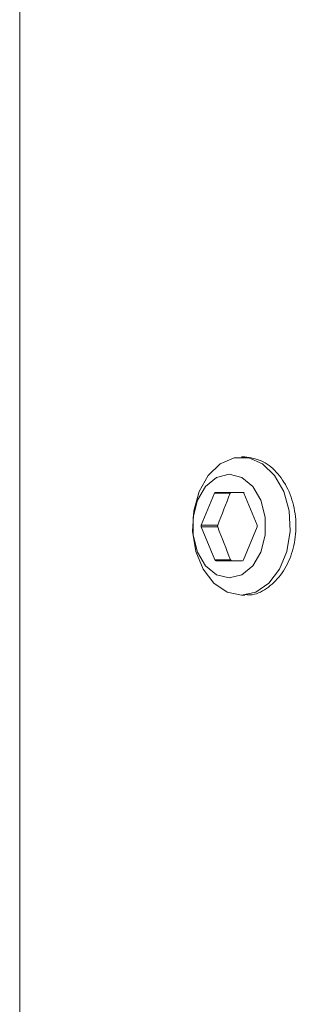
# Model space of a CAD drawing. Header units: inches. Extents: x 2.6 to 18.2, y 0.6 to 16.4.
# Tile 7 of 44: x 4.264 to 4.579, y 10.754 to 11.875. Entities that reach past the tile are written whole.
import ezdxf

# ---------------------------------------------------------------- set-up
doc = ezdxf.new("R2010")
doc.units = ezdxf.units.IN
doc.header["$MEASUREMENT"] = 0

msp = doc.modelspace()

# ---------------------------------------------------------------- linework, layer by layer
at = {"color": 7, "linetype": 'Continuous', "lineweight": 15}
for p, q in [((4.264, 12.1737), (4.264, 10.1737)), ((4.5203, 11.3774), (4.5164, 11.3774)), ((4.5181, 11.3371), (4.4868, 11.3371)), ((4.4856, 11.3361), (4.4707, 11.2996)), ((4.5036, 11.3361), (4.4856, 11.3361)), ((4.5342, 11.2996), (4.5193, 11.3361)), ((4.4894, 11.2996), (4.4707, 11.2996)), ((4.4707, 11.2977), (4.486, 11.2603)), ((4.4894, 11.2977), (4.4707, 11.2977)), ((4.5189, 11.2603), (4.5342, 11.2977)), ((4.504, 11.2603), (4.486, 11.2603)), ((4.4872, 11.2593), (4.5177, 11.2593)), ((4.5164, 11.2199), (4.5203, 11.2199))]:
    msp.add_line(p, q, dxfattribs=at)
at = {"color": 7, "linetype": 'Continuous', "lineweight": 15, "flags": 128}
for points in [[(4.5164, 11.2199), (4.5, 11.2234), (4.485, 11.2336), (4.4728, 11.2496), (4.4645, 11.2699), (4.4608, 11.2928), (4.4621, 11.3162), (4.4681, 11.338), (4.4785, 11.3564), (4.4922, 11.3696), (4.5081, 11.3765), (4.5247, 11.3765), (4.5405, 11.3696), (4.5542, 11.3564), (4.5646, 11.338), (4.5706, 11.3162), (4.5719, 11.2928), (4.5682, 11.2699), (4.5599, 11.2496), (4.5477, 11.2336), (4.5328, 11.2234), (4.5164, 11.2199)], [(4.5024, 11.2396), (4.5167, 11.2432), (4.5293, 11.2534), (4.5386, 11.2691), (4.5436, 11.2884), (4.5436, 11.3089), (4.5386, 11.3282), (4.5293, 11.3439), (4.5167, 11.3542), (4.5024, 11.3577), (4.4882, 11.3542), (4.4756, 11.3439), (4.4663, 11.3282), (4.4613, 11.3089), (4.4613, 11.2884), (4.4663, 11.2691), (4.4756, 11.2534), (4.4882, 11.2432), (4.5024, 11.2396)]]:
    msp.add_lwpolyline(points, dxfattribs=at)
at = {"color": 7, "linetype": 'Continuous', "lineweight": 15}
for centre, radius, start, end in [((4.4869, 11.3357), 0.0014, 95.3927, 163.0703), ((4.518, 11.3357), 0.0014, 16.9297, 84.6073), ((4.4732, 11.2987), 0.00268, 158.419, 201.581), ((4.5317, 11.2987), 0.00268, 338.419, 21.581), ((4.4873, 11.2607), 0.0014, 196.9297, 264.6073), ((4.5176, 11.2607), 0.0014, 275.3927, 343.0703)]:
    msp.add_arc(centre, radius, start, end, dxfattribs=at)
for centre, major_axis, start_param, end_param in [((5.139, 11.3774), (0.7098, 1.496), 1.758951, 1.783), ((5.139, 11.2199), (-0.7098, 1.496), 1.358593, 1.383291)]:
    msp.add_ellipse(centre, major_axis=major_axis, ratio=0.341999, start_param=start_param, end_param=end_param, dxfattribs=at)
for points, knots in [([(4.5203, 11.3774), (4.5266, 11.3765), (4.5392, 11.3748), (4.5566, 11.3613), (4.5702, 11.3414), (4.5781, 11.3164), (4.5792, 11.2895), (4.5735, 11.2638), (4.5616, 11.2417), (4.5453, 11.2267), (4.5306, 11.2195), (4.5224, 11.2206), (4.5204, 11.2209)], [0, 0, 0, 0, 0.1071006, 0.2141908, 0.3215515, 0.4290933, 0.5363395, 0.6432746, 0.7503684, 0.8578426, 0.9653266, 1, 1, 1, 1]), ([(4.5048, 11.3371), (4.5047, 11.3371), (4.5045, 11.337), (4.5044, 11.3369), (4.5042, 11.3369), (4.5041, 11.3368), (4.504, 11.3366), (4.5038, 11.3365), (4.5037, 11.3363), (4.5036, 11.3361)], [0, 0, 0, 0, 0.00001679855, 0.00001679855, 0.00001679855, 0.00003359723, 0.00003359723, 0.00003359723, 0.0000521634, 0.0000521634, 0.0000521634, 0.0000521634]), ([(4.4894, 11.2996), (4.4893, 11.2995), (4.4892, 11.2992), (4.4892, 11.299), (4.4892, 11.2988), (4.4892, 11.2986), (4.4892, 11.2984), (4.4892, 11.2981), (4.4893, 11.2979), (4.4894, 11.2977)], [0, 0, 0, 0, 0.00001677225, 0.00001677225, 0.00001677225, 0.00003354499, 0.00003354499, 0.00003354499, 0.00005215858, 0.00005215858, 0.00005215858, 0.00005215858]), ([(4.504, 11.2603), (4.5041, 11.2601), (4.5042, 11.2599), (4.5043, 11.2598), (4.5044, 11.2596), (4.5046, 11.2595), (4.5047, 11.2594), (4.5049, 11.2593), (4.505, 11.2593), (4.5052, 11.2593)], [0, 0, 0, 0, 0.00001679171, 0.00001679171, 0.00001679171, 0.00003358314, 0.00003358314, 0.00003358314, 0.0000521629, 0.0000521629, 0.0000521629, 0.0000521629])]:
    msp.add_open_spline(points, degree=3, knots=knots, dxfattribs=at)

doc.saveas('drawing.dxf')
